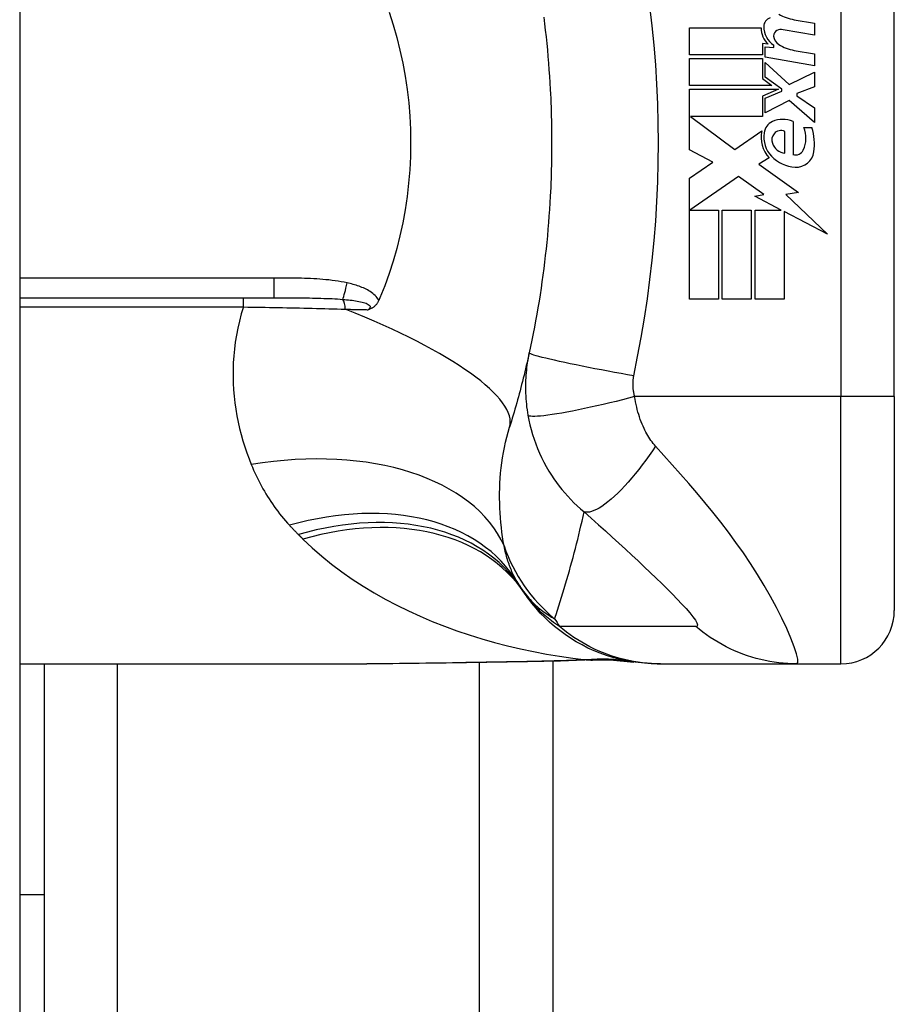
# Model space of a CAD drawing. Header units: inches. Extents: x 6 to 216, y 11 to 118.
# Tile 180 of 212: x 102.211 to 102.855, y 23.591 to 24.317. Entities that reach past the tile are written whole.
import ezdxf

# ---------------------------------------------------------------- set-up
doc = ezdxf.new("R2010")
doc.units = ezdxf.units.IN
doc.header["$MEASUREMENT"] = 0
doc.layers.add('Visible Edges(ANSI)', color=7, linetype='Continuous', lineweight=25)
doc.layers.add('Visible Tangent Edges(ANSI)', color=7, linetype='Continuous', lineweight=25)

msp = doc.modelspace()

# ---------------------------------------------------------------- linework, layer by layer
at = {"layer": 'Visible Edges(ANSI)'}
for p, q in [((102.21054, 79.61773), (102.21054, 20.13673)), ((102.85542, 24.03872), (102.85542, 24.41274)), ((102.78152, 24.3165), (102.79652, 24.31386)), ((102.79652, 24.31386), (102.79652, 24.30506)), ((102.70432, 24.31046), (102.75732, 24.31046)), ((102.70432, 24.29066), (102.70432, 24.31046)), ((102.79652, 24.30506), (102.77352, 24.30911)), ((102.75822, 24.29886), (102.75822, 24.29066)), ((102.76232, 24.2985), (102.75822, 24.29886)), ((102.76012, 24.29646), (102.76652, 24.2959)), ((102.76012, 24.28887), (102.76012, 24.29646)), ((102.76652, 24.2959), (102.76652, 24.29783)), ((102.78152, 24.2939), (102.79652, 24.29126)), ((102.75822, 24.29066), (102.70432, 24.29066)), ((102.70432, 24.28786), (102.75822, 24.28786)), ((102.70432, 24.26806), (102.70432, 24.28786)), ((102.75822, 24.28786), (102.75822, 24.27307)), ((102.79652, 24.28246), (102.76012, 24.28887)), ((102.76012, 24.28506), (102.7778, 24.26886)), ((102.76012, 24.27416), (102.76012, 24.28506)), ((102.79652, 24.29126), (102.79652, 24.28246)), ((102.7778, 24.26886), (102.79652, 24.27786)), ((102.79652, 24.27786), (102.79652, 24.26706)), ((102.75822, 24.27307), (102.76512, 24.26806)), ((102.77237, 24.26526), (102.76012, 24.27416)), ((102.76512, 24.26806), (102.70432, 24.26806)), ((102.70432, 24.26526), (102.77, 24.26526)), ((102.70432, 24.22066), (102.70432, 24.26526)), ((102.77, 24.26526), (102.75822, 24.26026)), ((102.76012, 24.25866), (102.77237, 24.26386)), ((102.77237, 24.26386), (102.77237, 24.26526)), ((102.79652, 24.26706), (102.78352, 24.26206)), ((102.75822, 24.26026), (102.75822, 24.24526)), ((102.76012, 24.24786), (102.76012, 24.25866)), ((102.77792, 24.25706), (102.76012, 24.24786)), ((102.79652, 24.24066), (102.77792, 24.25706)), ((102.78352, 24.26206), (102.78352, 24.26046)), ((102.78352, 24.26046), (102.79652, 24.25146)), ((102.79652, 24.25146), (102.79652, 24.24066)), ((102.70515, 24.24526), (102.73782, 24.22086)), ((102.75822, 24.24526), (102.70515, 24.24526)), ((102.78072, 24.24146), (102.78072, 24.21706)), ((102.73782, 24.22086), (102.75772, 24.23466)), ((102.77472, 24.21806), (102.77472, 24.23406)), ((102.78872, 24.23706), (102.79472, 24.23706)), ((102.72173, 24.2114), (102.70432, 24.22066)), ((102.76312, 24.21468), (102.75542, 24.21006)), ((102.70432, 24.19966), (102.72173, 24.2114)), ((102.75542, 24.21006), (102.78478, 24.18911)), ((102.70432, 24.11046), (102.70432, 24.19966)), ((102.74052, 24.20086), (102.70472, 24.17626)), ((102.75922, 24.18776), (102.74052, 24.20086)), ((102.75252, 24.18646), (102.75922, 24.18776)), ((102.77211, 24.17626), (102.75252, 24.18646)), ((102.78478, 24.18911), (102.77532, 24.18778)), ((102.77532, 24.18778), (102.80612, 24.15855)), ((102.70472, 24.17626), (102.72572, 24.17626)), ((102.72572, 24.17626), (102.72572, 24.11046)), ((102.72852, 24.17626), (102.74992, 24.17626)), ((102.72852, 24.11046), (102.72852, 24.17626)), ((102.74992, 24.17626), (102.74992, 24.11046)), ((102.75292, 24.17626), (102.77211, 24.17626)), ((102.75292, 24.11046), (102.75292, 24.17626)), ((102.77432, 24.17511), (102.77432, 24.11046)), ((102.80612, 24.15855), (102.77432, 24.17511)), ((102.21054, 24.11156), (102.39793, 24.11156)), ((102.72572, 24.11046), (102.70432, 24.11046)), ((102.74992, 24.11046), (102.72852, 24.11046)), ((102.77432, 24.11046), (102.75292, 24.11046)), ((102.85542, 24.03872), (102.85542, 23.88124)), ((102.21054, 23.84187), (102.46649, 23.84187)), ((102.22854, 23.84187), (102.22854, 23.67172)), ((102.60354, 23.84369), (102.60354, 21.97923)), ((102.68067, 23.84187), (102.68309, 23.84187)), ((102.68309, 23.84187), (102.78351, 23.84187)), ((102.78351, 23.84187), (102.81605, 23.84187)), ((102.22854, 23.67172), (102.21054, 23.67172)), ((102.22854, 23.67172), (102.22854, 23.54672))]:
    msp.add_line(p, q, dxfattribs=at)
at = {"layer": 'Visible Edges(ANSI)', "flags": 128}
for points in [[(102.48293, 24.32198), (102.4859, 24.3128), (102.48858, 24.30349), (102.49095, 24.29405), (102.49302, 24.28448), (102.49478, 24.27481), (102.49622, 24.26505), (102.49735, 24.25524), (102.49815, 24.24539), (102.49863, 24.23552), (102.49878, 24.22562), (102.49862, 24.21571), (102.49813, 24.20581), (102.49732, 24.19593), (102.49619, 24.18614), (102.49475, 24.17643), (102.49299, 24.16682), (102.49093, 24.15731), (102.48857, 24.14791), (102.4859, 24.13862), (102.48292, 24.12947), (102.47966, 24.12044), (102.47609, 24.11156)], [(102.59692, 24.31838), (102.59752, 24.31356), (102.59808, 24.30873), (102.59862, 24.3039), (102.59912, 24.29906), (102.59959, 24.29422), (102.60002, 24.28937), (102.60043, 24.28452), (102.6008, 24.27967), (102.60114, 24.27481), (102.60145, 24.26995), (102.60173, 24.26509)], [(102.60173, 24.26509), (102.60189, 24.26181), (102.60205, 24.25854), (102.60218, 24.25526), (102.60231, 24.25198), (102.60242, 24.2487), (102.60251, 24.24542), (102.60259, 24.24214), (102.60266, 24.23886), (102.60271, 24.23558), (102.60275, 24.23229), (102.60277, 24.22901), (102.60277, 24.22573), (102.60277, 24.22245), (102.60275, 24.21917), (102.60271, 24.21588), (102.60266, 24.2126), (102.60259, 24.20932), (102.60251, 24.20604), (102.60242, 24.20276), (102.60231, 24.19948), (102.60218, 24.1962), (102.60205, 24.19293), (102.60189, 24.18965), (102.60173, 24.18637)], [(102.60173, 24.18637), (102.60145, 24.18151), (102.60114, 24.17665), (102.6008, 24.17179), (102.60043, 24.16694), (102.60002, 24.16209), (102.59959, 24.15725), (102.59912, 24.1524), (102.59862, 24.14756), (102.59808, 24.14273), (102.59752, 24.1379), (102.59692, 24.13308), (102.59629, 24.12826), (102.59563, 24.12345), (102.59493, 24.11864), (102.5942, 24.11384), (102.59344, 24.10905), (102.59265, 24.10426), (102.59183, 24.09948), (102.59097, 24.09471), (102.59008, 24.08995), (102.58915, 24.08519), (102.5882, 24.08045), (102.58721, 24.07571), (102.58619, 24.07099)], [(102.47609, 24.11156), (102.47606, 24.11148), (102.47603, 24.11141), (102.476, 24.11133), (102.47596, 24.11126), (102.47593, 24.11118), (102.4759, 24.11111), (102.47587, 24.11103), (102.47584, 24.11096), (102.47581, 24.11088), (102.47578, 24.11081), (102.47574, 24.11074), (102.47571, 24.11066), (102.47568, 24.11059), (102.47565, 24.11051), (102.47562, 24.11044), (102.47558, 24.11036), (102.47555, 24.11029), (102.47552, 24.11021), (102.47549, 24.11014), (102.47546, 24.11006), (102.47543, 24.10999), (102.47539, 24.10991), (102.47536, 24.10984), (102.47533, 24.10977)], [(102.47533, 24.10977), (102.47512, 24.1093), (102.4749, 24.10885), (102.47466, 24.1084), (102.4744, 24.10797), (102.47414, 24.10755), (102.47385, 24.10715), (102.47355, 24.10675), (102.47324, 24.10637), (102.47291, 24.10601), (102.47257, 24.10566), (102.47221, 24.10533), (102.47186, 24.10503), (102.47149, 24.10475), (102.47113, 24.10449), (102.47076, 24.10425), (102.47039, 24.10403), (102.47002, 24.10383), (102.46964, 24.10365), (102.46927, 24.10348), (102.46889, 24.10332), (102.46852, 24.10318), (102.46814, 24.10304), (102.46776, 24.10292), (102.46738, 24.1028)], [(102.58619, 24.07099), (102.58567, 24.06863), (102.58514, 24.06628), (102.5846, 24.06393), (102.58406, 24.06159), (102.58351, 24.05926), (102.58295, 24.05694), (102.58239, 24.05462), (102.58181, 24.05231), (102.58123, 24.05), (102.58065, 24.0477), (102.58006, 24.04541), (102.57946, 24.04313), (102.57885, 24.04085), (102.57824, 24.03858), (102.57762, 24.03631), (102.57699, 24.03405), (102.57635, 24.0318), (102.57571, 24.02956), (102.57507, 24.02732), (102.57441, 24.02509), (102.57375, 24.02286), (102.57308, 24.02065), (102.57241, 24.01843), (102.57173, 24.01623)], [(102.68067, 23.84187), (102.67602, 23.84196), (102.67134, 23.84224), (102.66664, 23.84271), (102.66192, 23.84337), (102.6572, 23.84423), (102.6525, 23.84528), (102.64782, 23.84653), (102.64317, 23.84798), (102.63857, 23.84963), (102.63403, 23.85147), (102.62956, 23.8535), (102.62518, 23.85572), (102.6209, 23.85811), (102.61672, 23.86068), (102.61265, 23.86342), (102.60872, 23.86631), (102.60492, 23.86936), (102.60127, 23.87254), (102.59776, 23.87586), (102.59442, 23.87929), (102.59123, 23.88283), (102.58822, 23.88647), (102.58537, 23.8902), (102.5827, 23.894)], [(102.58506, 23.84333), (102.55489, 23.84285), (102.525, 23.84238), (102.4955, 23.84202), (102.46649, 23.84187)], [(102.63317, 23.84467), (102.60937, 23.84383), (102.58506, 23.84333)], [(102.63317, 23.84467), (102.64834, 23.84463), (102.66346, 23.84313)]]:
    msp.add_lwpolyline(points, dxfattribs=at)
at = {"layer": 'Visible Edges(ANSI)'}
for centre, radius, start, end in [((102.78646, 24.3471), 0.031, 238.55841, 260.82565), ((102.76589, 24.31139), 0.00676, 106.9928, 179.47765), ((102.77331, 24.31012), 0.016, 178.79525, 226.5849), ((102.77513, 24.31131), 0.016, 179.47765, 237.41137), ((102.77041, 24.30489), 0.004, 113.55712, 186.03001), ((102.77209, 24.30104), 0.0082, 80, 113.55712), ((102.77479, 24.30535), 0.0084, 186.03001, 237.59924), ((102.7869, 24.32443), 0.031, 237.59924, 260), ((102.76961, 24.23219), 0.01013, 113.84447, 175.08017), ((102.77312, 24.22426), 0.0188, 66.15553, 113.84447), ((102.77916, 24.22974), 0.022, 167.07905, 223.17854), ((102.77168, 24.22846), 0.00637, 61.45471, 141.16516), ((102.76982, 24.22921), 0.02046, 334.67838, 22.56091), ((102.75608, 24.225), 0.04048, 351.56052, 17.33425), ((102.77916, 24.22974), 0.01992, 170.40854, 224.16843), ((102.7724, 24.22788), 0.0073, 141.16516, 199.37968), ((102.77608, 24.22917), 0.0112, 199.37968, 262.99755), ((102.78253, 24.22319), 0.0064, 253.52609, 334.67838), ((102.78311, 24.22099), 0.01315, 266.56465, 351.56052), ((102.78391, 24.23435), 0.02654, 224.16843, 266.56465), ((102.67863, 23.96303), 0.11811, 211.30007, 213.52082), ((103.07522, 24.22573), 0.59381, 213.52082, 213.96213), ((102.81605, 23.88124), 0.03937, 270, 0)]:
    msp.add_arc(centre, radius, start, end, dxfattribs=at)
at = {"layer": 'Visible Tangent Edges(ANSI)'}
for p, q in [((102.81605, 24.41274), (102.81605, 24.03872)), ((102.39793, 24.12613), (102.21054, 24.12613)), ((102.39793, 24.12613), (102.39793, 24.11156)), ((102.37549, 24.10481), (102.37549, 24.11156)), ((102.21054, 24.10481), (102.37549, 24.10481)), ((102.81605, 24.03872), (102.66397, 24.03872)), ((102.85542, 24.03872), (102.81605, 24.03872)), ((102.81605, 23.84187), (102.81605, 24.03872)), ((102.28239, 23.84187), (102.28239, 22.08379)), ((102.54969, 22.00791), (102.54969, 23.84276))]:
    msp.add_line(p, q, dxfattribs=at)
at = {"layer": 'Visible Tangent Edges(ANSI)', "flags": 128}
for points in [[(102.66331, 24.05405), (102.66606, 24.0682), (102.66875, 24.08235), (102.67119, 24.09656), (102.67336, 24.11081), (102.67528, 24.12509), (102.67693, 24.13941), (102.67834, 24.15376), (102.67948, 24.16812), (102.68037, 24.18251), (102.68101, 24.19691), (102.68139, 24.21132), (102.68151, 24.22573), (102.68139, 24.24014), (102.68101, 24.25455), (102.68037, 24.26895), (102.67948, 24.28334), (102.67834, 24.2977), (102.67693, 24.31205), (102.67528, 24.32637)], [(102.45199, 24.12258), (102.44978, 24.12304), (102.44756, 24.12345), (102.44533, 24.12382), (102.44309, 24.12414), (102.44084, 24.12443), (102.43859, 24.12469), (102.43634, 24.12492), (102.43408, 24.12512), (102.43183, 24.12529), (102.42957, 24.12544), (102.42731, 24.12557), (102.42505, 24.12569), (102.42279, 24.12578), (102.42053, 24.12586), (102.41827, 24.12593), (102.41601, 24.12598), (102.41375, 24.12603), (102.41149, 24.12606), (102.40923, 24.12609), (102.40697, 24.12611), (102.40471, 24.12612), (102.40245, 24.12613), (102.40019, 24.12613), (102.39793, 24.12613)], [(102.47533, 24.10977), (102.47473, 24.11073), (102.47406, 24.11165), (102.47332, 24.11252), (102.47252, 24.11334), (102.47168, 24.11411), (102.4708, 24.11484), (102.46989, 24.11552), (102.46895, 24.11615), (102.46799, 24.11675), (102.46701, 24.11732), (102.46601, 24.11785), (102.46499, 24.11835), (102.46395, 24.11883), (102.46291, 24.11927), (102.46185, 24.1197), (102.46078, 24.1201), (102.4597, 24.12047), (102.45861, 24.12083), (102.45751, 24.12117), (102.45641, 24.12148), (102.45531, 24.12178), (102.45421, 24.12207), (102.4531, 24.12233), (102.45199, 24.12258)], [(102.39793, 24.11156), (102.40017, 24.11156), (102.4024, 24.11156), (102.40462, 24.11155), (102.40684, 24.11155), (102.40905, 24.11154), (102.41125, 24.11153), (102.41344, 24.11152), (102.41562, 24.11151), (102.41779, 24.11149), (102.41995, 24.11147), (102.42211, 24.11145), (102.42425, 24.11142), (102.42638, 24.11138), (102.42849, 24.11134), (102.4306, 24.11129), (102.43269, 24.11123), (102.43478, 24.11117), (102.43684, 24.1111), (102.43889, 24.11102), (102.44092, 24.11093), (102.44294, 24.11082), (102.44493, 24.11071), (102.44691, 24.11058), (102.44886, 24.11043)], [(102.44886, 24.11043), (102.45024, 24.11032), (102.45161, 24.11019), (102.45297, 24.11006), (102.45432, 24.10991), (102.45564, 24.10975), (102.45694, 24.10957), (102.45821, 24.10938), (102.45945, 24.10918), (102.46066, 24.10895), (102.46183, 24.10871), (102.46295, 24.10845), (102.46402, 24.10816), (102.46503, 24.10784), (102.46597, 24.10749), (102.46682, 24.10712), (102.46755, 24.1067), (102.46814, 24.10626), (102.46858, 24.10579), (102.46884, 24.1053), (102.46891, 24.10479), (102.46878, 24.10427), (102.46846, 24.10377), (102.46799, 24.10327), (102.46738, 24.1028)], [(102.37549, 24.10481), (102.37394, 24.09963), (102.37257, 24.09445), (102.37139, 24.08927), (102.37038, 24.0841), (102.36954, 24.07896), (102.36888, 24.07383), (102.36838, 24.06875), (102.36805, 24.0637), (102.36788, 24.05868), (102.36786, 24.0537), (102.36799, 24.04876), (102.36826, 24.04386), (102.36867, 24.039), (102.36922, 24.03418), (102.36991, 24.02941), (102.37072, 24.02468), (102.37166, 24.01999), (102.37271, 24.01536), (102.37388, 24.01078), (102.37516, 24.00625), (102.37655, 24.00178), (102.37804, 23.99736), (102.37962, 23.99301), (102.3813, 23.98872)], [(102.37549, 24.10481), (102.3787, 24.10477), (102.38191, 24.10473), (102.38511, 24.10468), (102.38832, 24.10463), (102.39152, 24.10458), (102.39472, 24.10452), (102.39791, 24.10447), (102.40109, 24.10441), (102.40427, 24.10435), (102.40744, 24.10428), (102.4106, 24.10422), (102.41374, 24.10415), (102.41688, 24.10408), (102.42001, 24.10401), (102.42313, 24.10393), (102.42624, 24.10385), (102.42934, 24.10377), (102.43242, 24.10369), (102.43549, 24.1036), (102.43855, 24.10352), (102.44159, 24.10343), (102.44462, 24.10333), (102.44764, 24.10324), (102.45063, 24.10314)], [(102.45063, 24.10314), (102.45134, 24.10313), (102.45204, 24.10311), (102.45275, 24.1031), (102.45345, 24.10308), (102.45416, 24.10307), (102.45486, 24.10305), (102.45556, 24.10304), (102.45626, 24.10303), (102.45696, 24.10301), (102.45766, 24.103), (102.45836, 24.10298), (102.45906, 24.10297), (102.45976, 24.10295), (102.46045, 24.10294), (102.46115, 24.10293), (102.46185, 24.10291), (102.46254, 24.1029), (102.46323, 24.10288), (102.46393, 24.10287), (102.46462, 24.10285), (102.46531, 24.10284), (102.466, 24.10283), (102.46669, 24.10281), (102.46738, 24.1028)], [(102.58619, 24.07099), (102.58581, 24.06919), (102.58546, 24.06738), (102.58513, 24.06556), (102.58483, 24.06373), (102.58457, 24.0619), (102.58433, 24.06007), (102.58411, 24.05822), (102.58393, 24.05637), (102.58378, 24.05451), (102.58365, 24.05265), (102.58356, 24.05079), (102.58349, 24.04892), (102.58345, 24.04704), (102.58345, 24.04513), (102.58347, 24.04321), (102.58353, 24.04127), (102.58362, 24.03928), (102.58375, 24.03723), (102.58391, 24.03518), (102.58411, 24.03317), (102.58434, 24.03116), (102.58461, 24.02912), (102.58492, 24.02706), (102.58527, 24.02498)], [(102.66331, 24.05405), (102.65867, 24.05488), (102.65395, 24.05573), (102.64917, 24.0566), (102.64435, 24.05749), (102.63952, 24.0584), (102.63472, 24.05932), (102.62999, 24.06025), (102.62535, 24.06117), (102.62085, 24.06208), (102.61652, 24.06297), (102.61239, 24.06385), (102.60849, 24.06469), (102.60486, 24.0655), (102.60152, 24.06627), (102.59849, 24.06699), (102.59579, 24.06766), (102.59342, 24.06828), (102.5914, 24.06884), (102.58971, 24.06934), (102.58837, 24.06979), (102.58736, 24.07017), (102.58667, 24.0705), (102.58629, 24.07077), (102.58619, 24.07099)], [(102.66397, 24.03872), (102.6638, 24.03939), (102.66365, 24.04007), (102.66351, 24.04073), (102.66338, 24.04139), (102.66326, 24.04205), (102.66316, 24.04272), (102.66307, 24.0434), (102.66299, 24.04406), (102.66293, 24.0447), (102.66288, 24.04534), (102.66283, 24.04598), (102.6628, 24.04661), (102.66279, 24.04723), (102.66278, 24.04786), (102.66278, 24.04848), (102.6628, 24.04911), (102.66282, 24.04973), (102.66286, 24.05035), (102.66291, 24.05097), (102.66296, 24.05159), (102.66303, 24.05221), (102.66311, 24.05283), (102.66321, 24.05344), (102.66331, 24.05405)], [(102.66397, 24.03872), (102.65947, 24.03756), (102.65489, 24.0364), (102.65024, 24.03525), (102.64555, 24.03412), (102.64084, 24.03301), (102.63616, 24.03194), (102.63152, 24.03091), (102.62695, 24.02992), (102.62251, 24.029), (102.6182, 24.02814), (102.61408, 24.02736), (102.61016, 24.02665), (102.60647, 24.02603), (102.60304, 24.0255), (102.59989, 24.02505), (102.59703, 24.0247), (102.59447, 24.02444), (102.59223, 24.02427), (102.5903, 24.02419), (102.58869, 24.02419), (102.58739, 24.02428), (102.5864, 24.02445), (102.58569, 24.02468), (102.58527, 24.02498)], [(102.67938, 24.00226), (102.6785, 24.00327), (102.67765, 24.00431), (102.67682, 24.00539), (102.67601, 24.0065), (102.67522, 24.00765), (102.67444, 24.00883), (102.67369, 24.01005), (102.67296, 24.0113), (102.67225, 24.01259), (102.67156, 24.01391), (102.67088, 24.01531), (102.67017, 24.01686), (102.66945, 24.01856), (102.66878, 24.02028), (102.66815, 24.022), (102.66754, 24.02376), (102.66697, 24.02555), (102.66643, 24.02737), (102.66593, 24.02922), (102.66547, 24.03109), (102.66504, 24.03298), (102.66464, 24.03488), (102.66429, 24.0368), (102.66397, 24.03872)], [(102.58527, 24.02498), (102.58595, 24.02145), (102.58674, 24.01792), (102.58765, 24.0144), (102.58866, 24.01089), (102.58979, 24.0074), (102.59102, 24.00394), (102.59237, 24.00051), (102.59382, 23.99712), (102.59538, 23.99378), (102.59703, 23.99049), (102.59883, 23.98718), (102.60075, 23.98389), (102.60265, 23.98085), (102.60449, 23.97809), (102.60636, 23.97544), (102.6083, 23.97284), (102.61032, 23.9703), (102.61241, 23.96779), (102.61458, 23.96534), (102.61683, 23.96293), (102.61916, 23.96056), (102.62158, 23.95824), (102.62409, 23.95596), (102.6267, 23.95374)], [(102.56768, 23.92872), (102.56712, 23.93207), (102.5666, 23.93547), (102.56612, 23.9389), (102.5657, 23.94237), (102.56533, 23.94588), (102.56502, 23.94942), (102.56477, 23.95299), (102.56457, 23.95659), (102.56444, 23.96022), (102.56438, 23.96386), (102.56438, 23.96754), (102.56445, 23.97123), (102.5646, 23.97494), (102.56482, 23.97868), (102.56513, 23.98243), (102.56551, 23.9862), (102.56598, 23.98998), (102.56653, 23.99376), (102.56717, 23.99754), (102.5679, 24.00132), (102.56872, 24.00508), (102.56963, 24.00882), (102.57064, 24.01254), (102.57173, 24.01623)], [(102.67938, 24.00226), (102.67702, 23.99878), (102.6746, 23.99531), (102.67213, 23.99187), (102.6696, 23.98848), (102.66704, 23.98516), (102.66445, 23.98192), (102.66184, 23.97879), (102.65924, 23.97577), (102.65664, 23.9729), (102.65407, 23.97018), (102.65153, 23.96763), (102.64904, 23.96527), (102.64662, 23.96311), (102.64427, 23.96116), (102.642, 23.95942), (102.63983, 23.9579), (102.63776, 23.95661), (102.63581, 23.95554), (102.63397, 23.95471), (102.63226, 23.95409), (102.63068, 23.9537), (102.62922, 23.95351), (102.62789, 23.95353), (102.6267, 23.95374)], [(102.78351, 23.84187), (102.78433, 23.8427), (102.78427, 23.84518), (102.78334, 23.84917), (102.7816, 23.85447), (102.77914, 23.86081), (102.77606, 23.86792), (102.77247, 23.87553), (102.76845, 23.88346), (102.76408, 23.89154), (102.75942, 23.89966), (102.75451, 23.90774), (102.7494, 23.91572), (102.74412, 23.92358), (102.73868, 23.93129), (102.73311, 23.93886), (102.72742, 23.94627), (102.72164, 23.95355), (102.71577, 23.96071), (102.70983, 23.96775), (102.70384, 23.97469), (102.6978, 23.98158), (102.69169, 23.98846), (102.68552, 23.99539), (102.67938, 24.00226)], [(102.3813, 23.98872), (102.38214, 23.98668), (102.38301, 23.98465), (102.38391, 23.98264), (102.38484, 23.98064), (102.38579, 23.97865), (102.38678, 23.97668), (102.38779, 23.97473), (102.38883, 23.97279), (102.3899, 23.97087), (102.391, 23.96896), (102.39213, 23.96706), (102.39328, 23.96519), (102.39447, 23.96332), (102.39569, 23.96148), (102.39693, 23.95965), (102.39821, 23.95783), (102.39951, 23.95603), (102.40085, 23.95425), (102.40222, 23.95249), (102.40361, 23.95074), (102.40504, 23.94901), (102.4065, 23.94729), (102.40799, 23.9456), (102.40951, 23.94392)], [(102.60496, 23.87511), (102.60601, 23.87827), (102.60704, 23.88144), (102.60807, 23.88462), (102.60908, 23.88781), (102.61008, 23.89101), (102.61107, 23.89422), (102.61204, 23.89744), (102.61301, 23.90067), (102.61396, 23.90391), (102.61489, 23.90716), (102.61582, 23.91042), (102.61673, 23.91369), (102.61763, 23.91697), (102.61852, 23.92026), (102.6194, 23.92356), (102.62026, 23.92687), (102.62111, 23.93019), (102.62195, 23.93353), (102.62277, 23.93687), (102.62358, 23.94022), (102.62438, 23.94359), (102.62516, 23.94696), (102.62594, 23.95034), (102.6267, 23.95374)], [(102.6267, 23.95374), (102.63201, 23.94906), (102.63728, 23.94439), (102.64242, 23.93979), (102.64744, 23.93526), (102.65236, 23.93078), (102.6572, 23.92635), (102.66193, 23.92197), (102.66657, 23.91764), (102.67109, 23.91338), (102.6755, 23.90919), (102.67978, 23.90507), (102.68393, 23.90102), (102.68793, 23.89706), (102.69176, 23.89321), (102.69539, 23.88948), (102.69878, 23.8859), (102.70189, 23.88251), (102.70463, 23.87936), (102.70695, 23.8765), (102.70874, 23.87402), (102.70991, 23.87201), (102.71037, 23.87054), (102.71009, 23.86966), (102.70905, 23.86941)], [(102.40951, 23.94392), (102.40978, 23.94363), (102.41004, 23.94334), (102.41031, 23.94305), (102.41058, 23.94277), (102.41085, 23.94248), (102.41112, 23.94219), (102.41139, 23.94191), (102.41166, 23.94162), (102.41193, 23.94133), (102.4122, 23.94105), (102.41247, 23.94076), (102.41274, 23.94048), (102.41301, 23.9402), (102.41329, 23.93991), (102.41356, 23.93963), (102.41384, 23.93935), (102.41411, 23.93907), (102.41439, 23.93879), (102.41466, 23.9385), (102.41494, 23.93822), (102.41522, 23.93794), (102.4155, 23.93766), (102.41577, 23.93739), (102.41605, 23.93711)], [(102.41605, 23.93711), (102.41619, 23.93697), (102.41633, 23.93683), (102.41647, 23.93669), (102.41662, 23.93655), (102.41676, 23.93641), (102.4169, 23.93627), (102.41704, 23.93613), (102.41718, 23.93599), (102.41732, 23.93585), (102.41746, 23.93571), (102.4176, 23.93557), (102.41774, 23.93543), (102.41788, 23.93529), (102.41802, 23.93515), (102.41817, 23.93501), (102.41831, 23.93487), (102.41845, 23.93473), (102.41859, 23.93459), (102.41873, 23.93445), (102.41887, 23.93431), (102.41901, 23.93418), (102.41915, 23.93404), (102.41929, 23.9339), (102.41943, 23.93376)], [(102.41943, 23.93376), (102.4262, 23.92738), (102.43324, 23.92124), (102.44053, 23.91535), (102.44806, 23.9097), (102.45579, 23.90429), (102.46373, 23.89913), (102.47184, 23.89421), (102.48011, 23.88954), (102.48854, 23.88509), (102.49713, 23.88087), (102.50586, 23.87688), (102.51473, 23.87311), (102.52372, 23.86956), (102.53283, 23.86623), (102.54205, 23.86312), (102.55136, 23.86023), (102.56075, 23.85755), (102.57022, 23.85509), (102.57976, 23.85285), (102.58935, 23.85081), (102.59899, 23.84899), (102.60867, 23.84738), (102.61838, 23.84598), (102.6281, 23.84479)], [(102.57771, 23.90167), (102.57714, 23.90262), (102.57658, 23.90359), (102.57604, 23.90458), (102.57551, 23.90558), (102.575, 23.90659), (102.57449, 23.90762), (102.574, 23.90866), (102.57353, 23.90972), (102.57306, 23.9108), (102.57261, 23.91189), (102.57218, 23.91299), (102.57175, 23.91411), (102.57134, 23.91524), (102.57094, 23.91639), (102.57056, 23.91756), (102.57019, 23.91874), (102.56983, 23.91993), (102.56948, 23.92114), (102.56915, 23.92237), (102.56883, 23.92361), (102.56853, 23.92487), (102.56823, 23.92614), (102.56795, 23.92742), (102.56768, 23.92872)], [(102.58016, 23.8978), (102.58109, 23.89644), (102.58203, 23.89512), (102.58298, 23.89384), (102.58395, 23.89261), (102.58492, 23.89142), (102.58591, 23.89027), (102.58691, 23.88915), (102.58791, 23.88808), (102.58893, 23.88704), (102.58995, 23.88603), (102.59098, 23.88506), (102.59202, 23.88412), (102.59307, 23.88321), (102.59412, 23.88233), (102.59518, 23.88149), (102.59625, 23.88067), (102.59732, 23.87988), (102.5984, 23.87912), (102.59948, 23.87839), (102.60057, 23.87768), (102.60166, 23.877), (102.60275, 23.87635), (102.60386, 23.87572), (102.60496, 23.87511)], [(102.60853, 23.86944), (102.60702, 23.87043), (102.60556, 23.87142), (102.60414, 23.87242), (102.60277, 23.87342), (102.60144, 23.87442), (102.60015, 23.87543), (102.5989, 23.87644), (102.59769, 23.87745), (102.59651, 23.87847), (102.59537, 23.87948), (102.59427, 23.8805), (102.5932, 23.88153), (102.59216, 23.88255), (102.59116, 23.88358), (102.59018, 23.88461), (102.58924, 23.88564), (102.58833, 23.88667), (102.58745, 23.88771), (102.58659, 23.88875), (102.58576, 23.88979), (102.58496, 23.89084), (102.58418, 23.89189), (102.58343, 23.89294), (102.5827, 23.894)], [(102.68309, 23.84187), (102.67977, 23.84192), (102.67645, 23.84207), (102.67311, 23.84231), (102.66978, 23.84265), (102.66644, 23.84309), (102.6631, 23.84363), (102.65978, 23.84428), (102.65646, 23.84502), (102.65317, 23.84586), (102.64989, 23.8468), (102.64664, 23.84784), (102.64342, 23.84898), (102.64024, 23.85021), (102.63709, 23.85154), (102.63399, 23.85295), (102.63093, 23.85446), (102.62792, 23.85606), (102.62497, 23.85774), (102.62207, 23.8595), (102.61923, 23.86134), (102.61645, 23.86326), (102.61374, 23.86525), (102.6111, 23.86731), (102.60853, 23.86944)], [(102.70905, 23.86941), (102.70484, 23.86944), (102.70064, 23.86944), (102.69645, 23.86944), (102.69226, 23.86944), (102.68808, 23.86944), (102.6839, 23.86944), (102.67971, 23.86944), (102.67552, 23.86944), (102.67134, 23.86944), (102.66715, 23.86944), (102.66297, 23.86944), (102.65878, 23.86944), (102.6546, 23.86944), (102.65041, 23.86944), (102.64623, 23.86944), (102.64204, 23.86944), (102.63785, 23.86944), (102.63367, 23.86944), (102.62948, 23.86944), (102.6253, 23.86944), (102.62111, 23.86944), (102.61693, 23.86944), (102.61273, 23.86944), (102.60853, 23.86944)], [(102.78351, 23.84187), (102.7802, 23.84192), (102.77687, 23.84207), (102.77353, 23.84231), (102.77019, 23.84265), (102.76685, 23.84309), (102.76352, 23.84363), (102.76019, 23.84427), (102.75688, 23.84502), (102.75358, 23.84586), (102.75031, 23.8468), (102.74707, 23.84783), (102.74385, 23.84897), (102.74067, 23.8502), (102.73753, 23.85152), (102.73443, 23.85294), (102.73137, 23.85445), (102.72837, 23.85604), (102.72542, 23.85772), (102.72253, 23.85948), (102.7197, 23.86132), (102.71694, 23.86324), (102.71424, 23.86523), (102.71161, 23.86728), (102.70905, 23.86941)], [(102.58447, 23.84349), (102.57945, 23.84341), (102.57442, 23.84332), (102.56941, 23.84323), (102.5644, 23.84315), (102.5594, 23.84306), (102.55441, 23.84297), (102.54943, 23.84288), (102.54446, 23.84279), (102.5395, 23.8427), (102.53455, 23.84261), (102.52961, 23.84253), (102.52468, 23.84244), (102.51976, 23.84237), (102.51485, 23.84229), (102.50996, 23.84222), (102.50507, 23.84215), (102.5002, 23.84209), (102.49534, 23.84204), (102.4905, 23.84199), (102.48567, 23.84195), (102.48085, 23.84192), (102.47605, 23.84189), (102.47126, 23.84188), (102.46649, 23.84187)], [(102.6281, 23.84479), (102.62632, 23.84471), (102.62454, 23.84463), (102.62275, 23.84456), (102.62096, 23.84448), (102.61917, 23.84441), (102.61737, 23.84435), (102.61557, 23.84428), (102.61377, 23.84422), (102.61196, 23.84416), (102.61015, 23.8441), (102.60833, 23.84404), (102.60651, 23.84399), (102.60469, 23.84394), (102.60287, 23.84389), (102.60104, 23.84384), (102.59921, 23.84379), (102.59738, 23.84375), (102.59554, 23.84371), (102.5937, 23.84367), (102.59186, 23.84363), (102.59002, 23.84359), (102.58817, 23.84356), (102.58632, 23.84353), (102.58447, 23.84349)], [(102.58506, 23.84333), (102.58504, 23.84333), (102.58501, 23.84333), (102.58499, 23.84333), (102.58496, 23.84334), (102.58494, 23.84334), (102.58491, 23.84334), (102.58489, 23.84334), (102.58486, 23.84335), (102.58484, 23.84335), (102.58481, 23.84336), (102.58479, 23.84336), (102.58477, 23.84337), (102.58474, 23.84338), (102.58472, 23.84339), (102.58469, 23.84339), (102.58467, 23.8434), (102.58464, 23.84341), (102.58462, 23.84342), (102.5846, 23.84343), (102.58457, 23.84344), (102.58455, 23.84346), (102.58452, 23.84347), (102.5845, 23.84348), (102.58447, 23.84349)], [(102.6281, 23.84479), (102.62828, 23.84479), (102.62845, 23.84478), (102.62861, 23.84478), (102.62878, 23.84478), (102.62894, 23.84477), (102.62909, 23.84477), (102.62924, 23.84476), (102.62939, 23.84476), (102.62953, 23.84476), (102.62967, 23.84475), (102.6298, 23.84475), (102.62993, 23.84474), (102.63005, 23.84474), (102.63017, 23.84474), (102.63028, 23.84473), (102.63039, 23.84473), (102.6305, 23.84472), (102.63059, 23.84472), (102.63069, 23.84472), (102.63078, 23.84471), (102.63086, 23.84471), (102.63094, 23.8447), (102.63101, 23.8447), (102.63108, 23.84469)], [(102.63108, 23.84469), (102.63116, 23.84469), (102.63125, 23.84468), (102.63134, 23.84468), (102.63142, 23.84468), (102.63151, 23.84467), (102.6316, 23.84467), (102.63168, 23.84467), (102.63177, 23.84466), (102.63186, 23.84466), (102.63195, 23.84466), (102.63203, 23.84466), (102.63212, 23.84466), (102.63221, 23.84466), (102.63229, 23.84466), (102.63238, 23.84466), (102.63247, 23.84466), (102.63255, 23.84466), (102.63264, 23.84466), (102.63273, 23.84466), (102.63282, 23.84466), (102.6329, 23.84466), (102.63299, 23.84467), (102.63308, 23.84467), (102.63317, 23.84467)]]:
    msp.add_lwpolyline(points, dxfattribs=at)
at = {"layer": 'Visible Tangent Edges(ANSI)'}
msp.add_arc((102.97581, 24.10501), 0.43633, 211.79568, 212.67565, dxfattribs=at)
for centre, major_axis, ratio, start_param, end_param in [((102.45199, 24.12787), (-0.00402, -0.01927), 0.056853, 0.451678, 1.304606), ((102.44729, 24.10171), (0, 0.00984), 0.343453, 4.857789, 5.800686), ((102.38374, 24.07462), (0.18799, -0.05839), 0.249251, 0, 1.285379), ((102.3813, 23.86717), (0.19017, 0.05083), 0.604241, 0.09545, 1.410679), ((102.40951, 23.7994), (0.1682, 0.10227), 0.678602, 0, 1.179478), ((102.41605, 23.7891), (0.16411, 0.10871), 0.689059, 0, 1.142601), ((102.41943, 23.78403), (0.16327, 0.10997), 0.696909, 0, 1.131926), ((102.67951, 23.96565), (0.11201, -0.03746), 0.992002, 3.787137, 4.348938), ((102.6281, 23.64944), (0.03285, 0.19409), 0.802573, 0, 0.207855), ((102.63479, 23.64838), (0.02867, 0.19475), 0.91694, 0, 0.179726)]:
    msp.add_ellipse(centre, major_axis=major_axis, ratio=ratio, start_param=start_param, end_param=end_param, dxfattribs=at)

doc.saveas('drawing.dxf')
